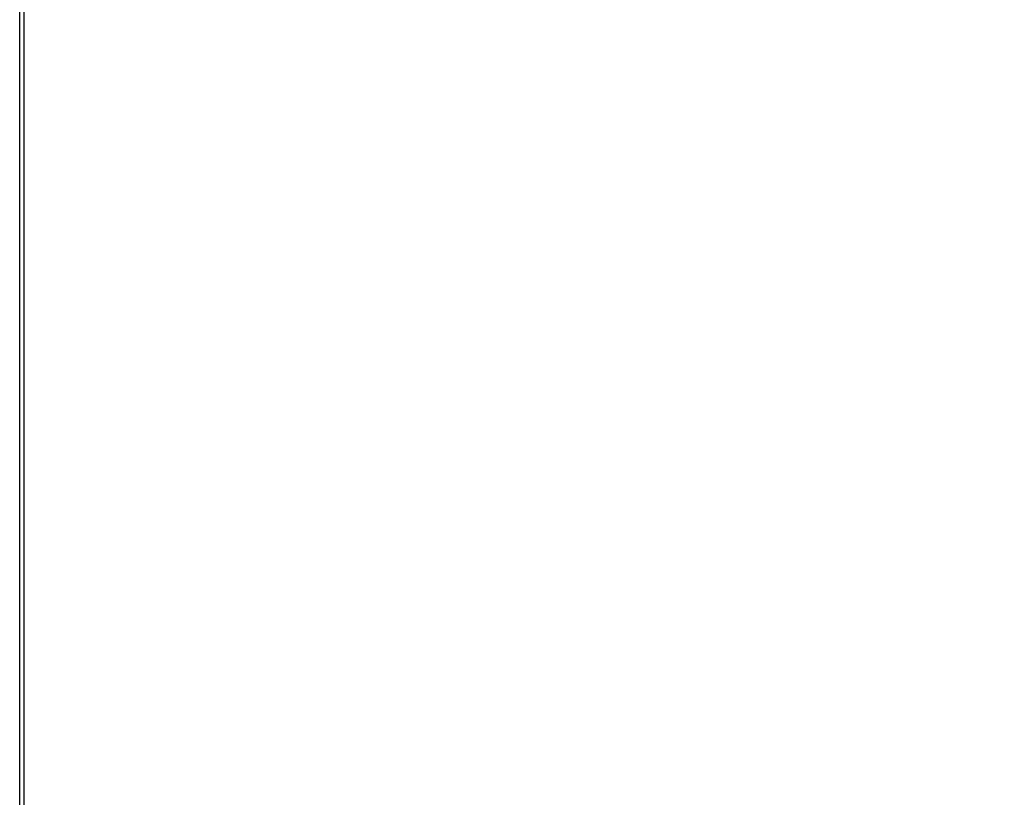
# Paper-space layout 'Surface Plate' of a CAD drawing. Header units: millimetres. Extents: x 2386 to 18395, y 1192 to 15955.
# Tile 8 of 48: x 3292 to 3692, y 5429 to 5745. Entities that reach past the tile are written whole.
import ezdxf

# ---------------------------------------------------------------- set-up
doc = ezdxf.new("R2010")
doc.units = ezdxf.units.MM
doc.layers.add('COMPONENT_GEOMETRY', color=7, linetype='Continuous')
doc.styles.add('SLDTEXTSTYLE1', font='TXT', dxfattribs={"width": 0.75})
doc.dimstyles.new('SLDDIMSTYLE0', dxfattribs={"dimtxt": 100, "dimasz": 6.604, "dimexe": 0, "dimexo": 0.0625, "dimgap": 25, "dimtad": 0, "dimtih": 1, "dimtoh": 1, "dimdec": 0, "dimlfac": 0.5, "dimrnd": 1e-09, "dimzin": 12, "dimdsep": 46, "dimtxsty": 'SLDTEXTSTYLE1', "dimsah": 1, "dimcen": 0.09, "dimadec": 0, "dimazin": 3, "dimtfac": 1, "dimtdec": 0, "dimtofl": 0, "dimtmove": 0, "dimatfit": 3, "dimfxl": 1, "dimfrac": 2, "dimtolj": 1, "dimtzin": 12, "dimarcsym": 0})

# ---------------------------------------------------------------- blocks, each defined once
blk = doc.blocks.new('_D_5')
at = {"layer": 'COMPONENT_GEOMETRY', "color": 7, "ltscale": 2}
for p, q in [((10064.61, 5970.28), (10176.21, 5970.28)), ((10169.86, 5970.28), (10169.86, 3818.65)), ((10169.86, 1508.27), (10169.86, 3659.9)), ((3457.91, 1508.27), (10176.21, 1508.27))]:
    blk.add_line(p, q, dxfattribs=at)
for points in [[(10169.86, 5970.28), (10168.85, 5963.68), (10170.88, 5963.68)], [(10169.86, 1508.27), (10170.88, 1514.88), (10168.85, 1514.88)]]:
    blk.add_solid(points, dxfattribs=at)
at = {"layer": 'COMPONENT_GEOMETRY', "color": 7, "ltscale": 2, "insert": (10022.09, 3788.81), "char_height": 100, "attachment_point": 1, "style": 'SLDTEXTSTYLE1'}
blk.add_mtext('2231', dxfattribs=at)

psp = doc.layouts.new('Surface Plate')

# ---------------------------------------------------------------- linework, layer by layer
at = {"color": 7, "linetype": 'Continuous', "lineweight": 25, "ltscale": 2}
for p, q in [((3292.33, 1555.27), (3292.33, 5775.06)), ((3293.97, 5773.72), (3293.97, 5161.55))]:
    psp.add_line(p, q, dxfattribs=at)

# ---------------------------------------------------------------- dimensions: what is measured, and where the dimension line sits
at = {"layer": 'COMPONENT_GEOMETRY', "color": 7, "ltscale": 2}
dim = psp.add_linear_dim(base=(10169.86, 1508.27), p1=(10062.07, 5970.28), p2=(3455.37, 1508.27), angle=90, dimstyle='SLDDIMSTYLE0', dxfattribs=at)
dim.commit()
dim.dimension.update_dxf_attribs({"geometry": '_D_5', "text_midpoint": (10169.86, 3739.28), "dimtype": 160})

doc.saveas('drawing.dxf')
